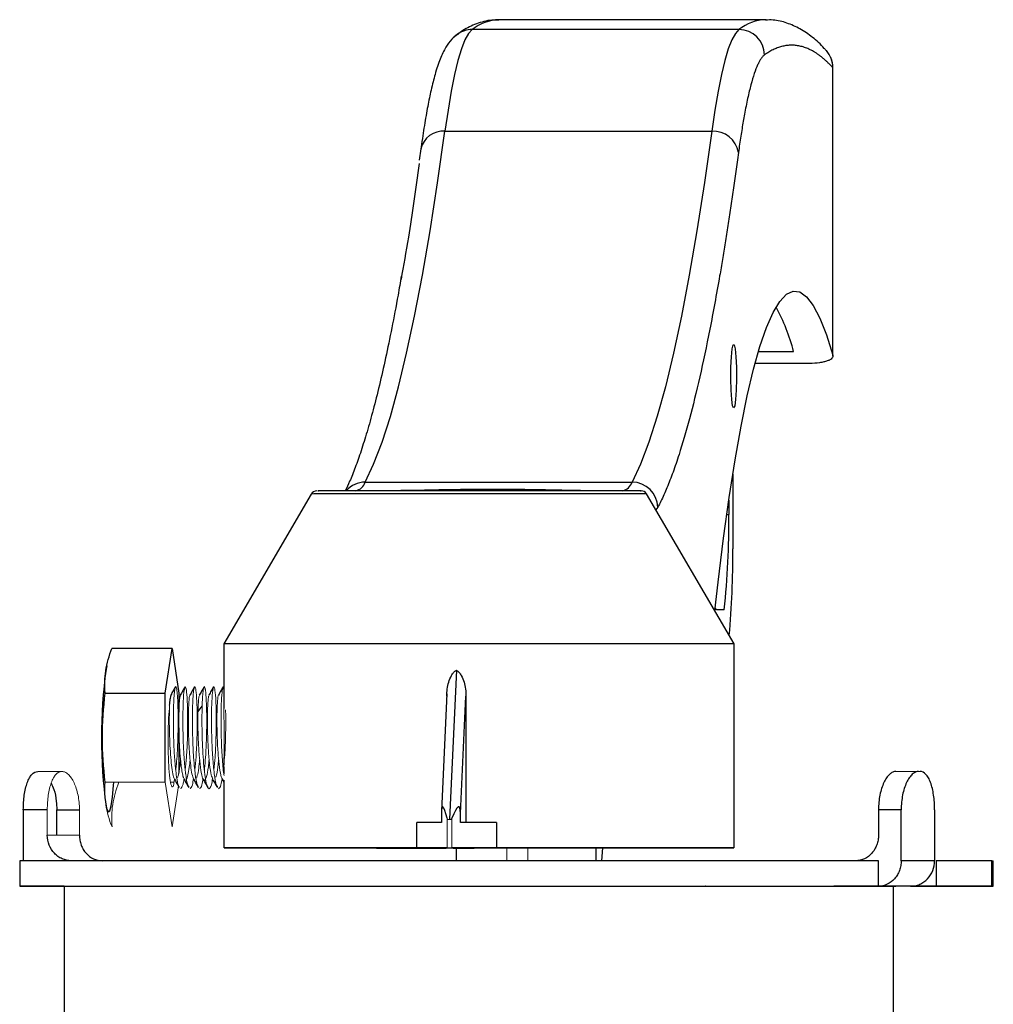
# Model space of a CAD drawing. Header units: millimetres. Extents: x 246 to 1260, y -378 to 663.
# Tile 21 of 22: x 1146 to 1222, y 237 to 314. Entities that reach past the tile are written whole.
import ezdxf

# ---------------------------------------------------------------- set-up
doc = ezdxf.new("R2010")
doc.units = ezdxf.units.MM

msp = doc.modelspace()

# ---------------------------------------------------------------- linework, layer by layer
at = {"color": 7, "linetype": 'Continuous', "lineweight": 25}
for p, q in [((1183.151, 313.99), (1183.122, 313.99)), ((1204.069, 313.992), (1183.151, 313.99)), ((1204.069, 313.992), (1204.04, 313.991)), ((1201.931, 313.223), (1181.013, 313.222)), ((1209.294, 287.675), (1209.293, 310.226)), ((1209.302, 287.621), (1209.301, 310.226)), ((1178.885, 305.246), (1199.803, 305.248)), ((1176.999, 303.856), (1176.877, 302.978)), ((1203.462, 287.978), (1206.217, 287.979)), ((1207.479, 287.038), (1203.196, 287.037)), ((1201.447, 278.359), (1201.447, 272.49)), ((1172.631, 277.731), (1193.548, 277.732)), ((1168.408, 276.801), (1161.551, 265.045)), ((1201.551, 265.047), (1194.692, 276.803)), ((1201.135, 276.306), (1201.135, 275.199)), ((1200.176, 267.717), (1200.069, 267.888)), ((1200.782, 267.717), (1200.176, 267.717)), ((1161.551, 265.045), (1161.551, 259.983)), ((1201.552, 249.047), (1201.551, 265.047)), ((1157.497, 264.696), (1152.786, 264.696)), ((1156.961, 261.197), (1157.497, 264.696)), ((1157.497, 264.696), (1158.033, 261.196)), ((1152.374, 263.335), (1152.318, 263.066)), ((1179.783, 262.979), (1179.234, 251.296)), ((1152.25, 261.196), (1156.961, 261.197)), ((1156.962, 254.197), (1156.961, 261.197)), ((1158.033, 261.196), (1158.033, 259.699)), ((1179.041, 261.141), (1178.609, 251.95)), ((1180.099, 251.758), (1180.531, 260.946)), ((1180.531, 260.946), (1180.532, 251.047)), ((1158.033, 258.471), (1158.033, 254.972)), ((1161.551, 255.404), (1161.551, 254.854)), ((1161.43, 254.422), (1161.552, 254.21)), ((1161.552, 254.356), (1161.552, 249.045)), ((1145.836, 252.043), (1145.836, 248.044)), ((1147.716, 252.043), (1145.836, 252.043)), ((1148.456, 250.043), (1148.456, 252.043)), ((1148.456, 252.043), (1150.237, 252.043)), ((1152.318, 252.326), (1152.375, 252.057)), ((1178.605, 251.758), (1178.605, 251.047)), ((1180.099, 251.047), (1180.099, 251.758)), ((1214.648, 252.049), (1212.867, 252.049)), ((1212.867, 252.049), (1212.867, 250.049)), ((1214.648, 248.049), (1214.648, 252.049)), ((1217.267, 252.048), (1217.267, 248.048)), ((1176.693, 249.047), (1176.693, 251.047)), ((1178.605, 251.047), (1176.693, 251.047)), ((1182.918, 251.047), (1180.099, 251.047)), ((1182.918, 251.047), (1182.918, 249.047)), ((1170.481, 249.044), (1173.521, 249.042)), ((1173.521, 249.042), (1176.493, 249.043)), ((1175.527, 249.043), (1173.645, 249.044)), ((1176.493, 249.044), (1176.493, 249.043)), ((1176.493, 249.043), (1178.984, 249.043)), ((1176.509, 249.043), (1176.493, 249.043)), ((1179.063, 249.047), (1176.693, 249.047)), ((1178.984, 249.043), (1178.017, 249.043)), ((1178.984, 249.043), (1178.984, 249.044)), ((1182.918, 249.047), (1179.425, 249.047)), ((1179.521, 249.043), (1179.768, 249.043)), ((1179.768, 249.043), (1179.768, 248.048)), ((1179.768, 249.043), (1181.188, 249.043)), ((1180.286, 249.043), (1180.286, 249.045)), ((1190.725, 249.044), (1188.811, 249.044)), ((1190.478, 249.044), (1190.725, 249.044)), ((1190.725, 249.044), (1190.725, 248.048)), ((1191.243, 249.045), (1191.144, 248.048)), ((1191.962, 249.044), (1192.929, 249.044)), ((1192.57, 249.045), (1194.453, 249.044)), ((1192.929, 249.044), (1192.929, 249.045)), ((1192.929, 249.044), (1195.419, 249.044)), ((1195.383, 249.046), (1198.423, 249.044)), ((1195.419, 249.044), (1195.435, 249.044)), ((1195.435, 249.044), (1198.423, 249.044)), ((1145.552, 248.044), (1145.552, 246.044)), ((1212.867, 246.049), (1212.867, 248.049)), ((1221.741, 248.048), (1217.399, 248.048)), ((1217.399, 248.048), (1217.399, 246.048)), ((1221.741, 246.048), (1221.741, 248.048)), ((1221.868, 246.048), (1221.868, 248.048)), ((1149.038, 246.043), (1147.716, 246.043)), ((1149.038, 246.044), (1149.038, 235.046)), ((1178.236, 246.046), (1178.236, 246.046)), ((1190.093, 246.046), (1190.093, 246.046)), ((1198.818, 246.046), (1198.815, 246.048)), ((1199.296, 246.048), (1199.295, 246.046)), ((1199.613, 246.046), (1199.616, 246.048)), ((1200.67, 246.048), (1200.67, 246.048)), ((1213.922, 246.046), (1209.374, 246.046)), ((1209.374, 246.046), (1210.143, 246.046)), ((1210.143, 246.046), (1210.148, 246.046)), ((1210.148, 246.046), (1210.148, 246.046)), ((1217.25, 246.047), (1212.749, 246.046)), ((1212.749, 246.046), (1214.21, 246.046)), ((1214.038, 235.046), (1214.038, 246.046)), ((1214.226, 246.046), (1214.226, 246.046)), ((1219.699, 246.047), (1215.7, 246.047)), ((1215.7, 246.047), (1217.472, 246.047)), ((1221.208, 246.048), (1217.13, 246.047)), ((1217.13, 246.047), (1219.85, 246.047)), ((1217.399, 246.048), (1221.741, 246.048)), ((1217.507, 246.047), (1217.507, 246.047)), ((1221.741, 246.048), (1218.028, 246.048)), ((1218.028, 246.048), (1221.285, 246.048)), ((1219.91, 246.047), (1219.91, 246.047)), ((1221.375, 246.048), (1221.375, 246.048))]:
    msp.add_line(p, q, dxfattribs=at)
at = {"color": 8, "linetype": 'Continuous', "lineweight": 25}
for p, q in [((1209.301, 310.226), (1209.293, 310.226)), ((1195.57, 275.759), (1195.422, 275.552)), ((1200.977, 275.199), (1201.135, 275.199)), ((1198.941, 246.048), (1198.942, 246.046)), ((1200.016, 246.048), (1200.016, 246.048)), ((1210.143, 246.046), (1210.143, 246.046)), ((1214.21, 246.046), (1214.21, 246.046)), ((1217.472, 246.047), (1217.472, 246.047)), ((1219.85, 246.047), (1219.85, 246.047)), ((1221.285, 246.048), (1221.285, 246.048))]:
    msp.add_line(p, q, dxfattribs=at)
at = {"color": 144, "linetype": 'Continuous', "lineweight": 18}
for p, q in [((1161.549, 261.591), (1161.518, 261.696)), ((1148.858, 255.043), (1146.972, 255.043)), ((1147.086, 255.043), (1148.867, 255.043)), ((1216.017, 255.049), (1214.236, 255.048)), ((1214.245, 255.048), (1214.236, 255.048)), ((1214.245, 255.048), (1216.131, 255.049)), ((1152.251, 254.196), (1156.962, 254.197)), ((1153.322, 254.196), (1156.962, 254.196)), ((1157.498, 250.696), (1156.962, 254.197)), ((1157.385, 254.196), (1157.646, 254.196)), ((1157.989, 253.906), (1157.498, 250.696)), ((1147.716, 250.043), (1147.716, 252.043)), ((1150.237, 252.043), (1150.237, 250.043)), ((1179.063, 249.047), (1179.063, 251.373)), ((1179.425, 251.373), (1179.425, 249.047)), ((1175.527, 249.044), (1175.527, 249.043)), ((1178.017, 249.043), (1175.527, 249.043)), ((1176.551, 249.045), (1175.579, 249.046)), ((1175.579, 249.046), (1186.536, 249.046)), ((1187.508, 249.046), (1176.551, 249.045)), ((1178.017, 249.043), (1178.017, 249.044)), ((1179.521, 249.044), (1179.521, 249.043)), ((1179.521, 249.043), (1181.188, 249.043)), ((1181.188, 249.043), (1183.734, 249.044)), ((1183.734, 249.044), (1183.734, 248.048)), ((1185.381, 249.044), (1188.811, 249.044)), ((1185.381, 248.048), (1185.381, 249.044)), ((1186.536, 249.046), (1187.508, 249.046)), ((1188.811, 249.044), (1190.478, 249.044)), ((1194.453, 249.044), (1191.962, 249.044)), ((1148.709, 248.044), (1148.905, 248.044)), ((1148.905, 248.044), (1149.159, 248.044)), ((1149.41, 248.044), (1149.274, 248.044)), ((1149.721, 248.045), (1149.41, 248.044)), ((1158.571, 246.046), (1214.038, 246.046)), ((1183.734, 246.046), (1183.734, 246.046)), ((1185.381, 246.046), (1185.381, 246.046)), ((1198.815, 246.048), (1198.818, 246.046)), ((1198.942, 246.046), (1198.941, 246.048)), ((1199.136, 246.046), (1199.135, 246.048)), ((1199.135, 246.048), (1199.136, 246.046)), ((1199.295, 246.048), (1199.489, 246.048)), ((1199.49, 246.048), (1199.489, 246.046)), ((1199.489, 246.046), (1199.49, 246.048))]:
    msp.add_line(p, q, dxfattribs=at)
at = {"color": 7, "linetype": 'Continuous', "lineweight": 25, "flags": 128}
for points in [[(1181.013, 313.222), (1180.731, 312.916), (1180.451, 312.407), (1180.175, 311.696), (1179.904, 310.786), (1179.638, 309.681), (1179.379, 308.386), (1179.127, 306.906), (1178.885, 305.246)], [(1179.864, 312.855), (1179.608, 312.637), (1179.566, 312.594)], [(1201.931, 313.223), (1201.649, 312.917), (1201.369, 312.408), (1201.093, 311.697), (1200.821, 310.787), (1200.555, 309.682), (1200.296, 308.387), (1200.045, 306.907), (1199.803, 305.248)], [(1172.631, 277.731), (1173.295, 279.144), (1173.953, 280.864), (1174.605, 282.889), (1175.249, 285.216), (1175.884, 287.84), (1176.508, 290.756), (1177.122, 293.961), (1177.723, 297.448), (1178.311, 301.212), (1178.885, 305.246)], [(1199.803, 305.248), (1199.229, 301.213), (1198.641, 297.449), (1198.04, 293.962), (1197.426, 290.758), (1196.801, 287.841), (1196.167, 285.217), (1195.523, 282.891), (1194.871, 280.865), (1194.213, 279.145), (1193.548, 277.732)], [(1200.041, 267.635), (1200.295, 269.876), (1200.724, 273.336), (1201.169, 276.536), (1201.627, 279.468), (1202.099, 282.124), (1202.582, 284.496), (1203.075, 286.578), (1203.578, 288.363), (1204.088, 289.849), (1204.605, 291.029), (1205.126, 291.901), (1205.65, 292.462), (1206.177, 292.712), (1206.704, 292.648), (1207.23, 292.272), (1207.753, 291.584), (1208.272, 290.587), (1208.787, 289.283), (1209.294, 287.675)], [(1201.515, 283.552), (1201.435, 283.721), (1201.366, 284.205), (1201.317, 284.938), (1201.295, 285.822), (1201.302, 286.736), (1201.338, 287.559), (1201.398, 288.178), (1201.474, 288.51), (1201.555, 288.51), (1201.631, 288.178), (1201.691, 287.559), (1201.727, 286.736), (1201.735, 285.821), (1201.713, 284.938), (1201.664, 284.205), (1201.595, 283.721), (1201.515, 283.552)], [(1201.551, 265.047), (1201.49, 265.047), (1201.133, 265.047), (1200.464, 265.047), (1199.492, 265.047), (1198.234, 265.047), (1196.709, 265.047), (1194.942, 265.047), (1192.962, 265.047), (1190.798, 265.047), (1188.487, 265.047), (1186.066, 265.047), (1183.572, 265.047), (1181.045, 265.047), (1178.527, 265.047), (1176.058, 265.047), (1173.675, 265.046), (1171.419, 265.046), (1169.325, 265.046), (1167.426, 265.046), (1165.753, 265.046), (1164.332, 265.045), (1163.186, 265.045), (1162.334, 265.045), (1161.788, 265.045), (1161.559, 265.045), (1161.551, 265.045)], [(1159.529, 259.758), (1159.692, 259.956), (1159.855, 260.154)], [(1152.372, 252.11), (1152.487, 251.884), (1152.607, 251.962), (1152.721, 252.35), (1152.825, 253.026), (1152.911, 253.953), (1152.928, 254.196)], [(1176.693, 249.047), (1174.25, 249.046), (1171.928, 249.046), (1169.763, 249.046), (1167.793, 249.046), (1166.049, 249.046), (1164.559, 249.045), (1163.349, 249.045), (1162.439, 249.045), (1161.842, 249.045), (1161.57, 249.045), (1161.626, 249.044), (1162.009, 249.044), (1162.714, 249.044), (1163.729, 249.044), (1165.037, 249.044), (1166.616, 249.044), (1168.441, 249.044), (1170.481, 249.044)], [(1173.645, 249.044), (1175.973, 249.044), (1178.386, 249.044), (1180.847, 249.045), (1183.32, 249.045), (1185.765, 249.045), (1188.146, 249.045), (1190.426, 249.045), (1192.57, 249.045)], [(1195.383, 249.046), (1197.118, 249.046), (1198.597, 249.046), (1199.795, 249.046), (1200.694, 249.046), (1201.278, 249.047), (1201.538, 249.047), (1201.469, 249.047), (1201.073, 249.047), (1200.355, 249.047), (1199.329, 249.047), (1198.01, 249.047), (1196.421, 249.047), (1194.587, 249.047), (1192.539, 249.047), (1190.311, 249.047), (1187.938, 249.047), (1185.46, 249.047), (1182.918, 249.047)], [(1212.867, 248.049), (1211.084, 248.049), (1209.045, 248.049), (1206.77, 248.049), (1204.276, 248.049), (1201.587, 248.049), (1198.724, 248.048), (1195.714, 248.048), (1192.581, 248.048), (1189.353, 248.048), (1186.057, 248.048), (1182.723, 248.048), (1179.378, 248.048), (1176.052, 248.047), (1172.774, 248.047), (1169.572, 248.047), (1166.473, 248.047), (1163.504, 248.046), (1160.691, 248.046), (1158.058, 248.046), (1155.628, 248.046), (1153.421, 248.045), (1151.458, 248.045), (1149.754, 248.045), (1148.325, 248.045), (1147.182, 248.044), (1146.336, 248.044), (1145.795, 248.044), (1145.562, 248.044), (1145.552, 248.044)], [(1217.267, 248.048), (1216.992, 248.049), (1216.701, 248.049), (1216.396, 248.049), (1216.075, 248.049), (1215.74, 248.049), (1215.39, 248.049), (1215.026, 248.049), (1214.648, 248.049)], [(1221.741, 248.048), (1221.794, 248.048), (1221.834, 248.048), (1221.859, 248.048), (1221.868, 248.048)], [(1147.716, 246.043), (1146.721, 246.043), (1146.027, 246.043), (1145.639, 246.044), (1145.562, 246.044), (1145.795, 246.044), (1146.337, 246.044), (1147.182, 246.044), (1148.325, 246.045), (1149.754, 246.045), (1151.458, 246.045), (1153.421, 246.045), (1155.628, 246.046), (1158.058, 246.046), (1160.691, 246.046), (1163.504, 246.046), (1166.473, 246.047), (1169.572, 246.047), (1172.774, 246.047), (1176.053, 246.047), (1179.378, 246.048), (1182.723, 246.048), (1186.057, 246.048), (1189.353, 246.048), (1192.581, 246.048), (1195.714, 246.048), (1198.724, 246.048), (1201.587, 246.049), (1204.276, 246.049), (1206.77, 246.049), (1209.045, 246.049), (1211.084, 246.049), (1212.867, 246.049)], [(1214.21, 246.046), (1214.224, 246.046), (1214.222, 246.046), (1214.203, 246.046), (1214.168, 246.046), (1214.12, 246.046), (1214.06, 246.046), (1213.993, 246.046), (1213.922, 246.046)], [(1215.388, 246.048), (1215.764, 246.048), (1216.105, 246.048), (1216.411, 246.048), (1216.681, 246.048), (1216.915, 246.048), (1217.113, 246.048), (1217.274, 246.048), (1217.399, 246.048)], [(1217.472, 246.047), (1217.498, 246.047), (1217.507, 246.047), (1217.498, 246.047), (1217.474, 246.047), (1217.434, 246.047), (1217.381, 246.047), (1217.319, 246.047), (1217.25, 246.047)], [(1219.85, 246.047), (1219.886, 246.047), (1219.906, 246.047), (1219.909, 246.047), (1219.895, 246.047), (1219.865, 246.047), (1219.82, 246.047), (1219.764, 246.047), (1219.699, 246.047)], [(1221.285, 246.048), (1221.33, 246.048), (1221.36, 246.048), (1221.374, 246.048), (1221.372, 246.048), (1221.352, 246.048), (1221.317, 246.048), (1221.268, 246.048), (1221.208, 246.048)], [(1221.741, 246.048), (1221.794, 246.048), (1221.834, 246.048), (1221.86, 246.048), (1221.868, 246.048), (1221.86, 246.048), (1221.834, 246.048), (1221.794, 246.048), (1221.741, 246.048)]]:
    msp.add_lwpolyline(points, dxfattribs=at)
at = {"color": 8, "linetype": 'Continuous', "lineweight": 25, "flags": 128}
msp.add_lwpolyline([(1194.692, 276.803), (1194.682, 276.803), (1194.445, 276.803), (1193.901, 276.803), (1193.065, 276.803), (1191.956, 276.803), (1190.6, 276.803), (1189.029, 276.803), (1187.28, 276.803), (1185.396, 276.803), (1183.42, 276.803), (1181.4, 276.803), (1179.384, 276.803), (1177.419, 276.803), (1175.552, 276.802), (1173.827, 276.802), (1172.286, 276.802), (1170.964, 276.802), (1169.894, 276.802), (1169.1, 276.802), (1168.601, 276.802), (1168.41, 276.801), (1168.408, 276.801)], dxfattribs=at)
at = {"color": 144, "linetype": 'Continuous', "lineweight": 18, "flags": 128}
for points in [[(1147.086, 255.043), (1147.071, 255.043), (1147.057, 255.043), (1147.043, 255.043), (1147.029, 255.043), (1147.014, 255.043), (1147, 255.043), (1146.986, 255.043), (1146.972, 255.043)], [(1216.017, 255.049), (1216.032, 255.049), (1216.046, 255.049), (1216.06, 255.049), (1216.074, 255.049), (1216.089, 255.049), (1216.103, 255.049), (1216.117, 255.049), (1216.131, 255.049)], [(1147.716, 250.043), (1147.981, 250.043), (1148.26, 250.043), (1148.554, 250.043), (1148.862, 250.043), (1149.185, 250.043), (1149.521, 250.043), (1149.872, 250.043), (1150.237, 250.043)], [(1179.063, 249.047), (1179.09, 249.047), (1179.129, 249.047), (1179.179, 249.047), (1179.234, 249.047), (1179.29, 249.047), (1179.344, 249.047), (1179.39, 249.047), (1179.425, 249.047)], [(1181.552, 246.046), (1179.766, 246.046), (1178.038, 246.046), (1176.423, 246.046), (1174.973, 246.046), (1174.481, 246.046)], [(1188.623, 246.046), (1188.78, 246.046), (1189.898, 246.046), (1190.747, 246.046), (1191.301, 246.046), (1191.542, 246.046), (1191.461, 246.046), (1191.063, 246.046), (1190.358, 246.046), (1189.37, 246.047), (1188.131, 246.047), (1186.681, 246.046), (1185.066, 246.046), (1183.338, 246.046), (1181.552, 246.046)], [(1199.216, 246.048), (1198.178, 246.048), (1197.233, 246.048), (1196.463, 246.048), (1195.939, 246.048), (1195.705, 246.048), (1195.784, 246.047), (1196.167, 246.047), (1196.821, 246.047), (1197.688, 246.047), (1198.691, 246.047), (1198.816, 246.047)], [(1199.579, 246.048), (1199.74, 246.048), (1200.743, 246.048), (1201.61, 246.048), (1202.264, 246.048), (1202.647, 246.048), (1202.726, 246.048), (1202.492, 246.048), (1201.968, 246.048), (1201.198, 246.048), (1200.253, 246.048), (1199.216, 246.048)]]:
    msp.add_lwpolyline(points, dxfattribs=at)
at = {"color": 8, "linetype": 'Continuous', "lineweight": 25}
for centre, radius, start, end in [((1183.234, 310.404), 3.588, 91.78405, 128.24467), ((1204.152, 310.406), 3.588, 91.78405, 128.24467), ((1181.012, 311.242), 1.98, 89.9774, 125.44962), ((1178.74, 303.473), 1.779, 85.31288, 167.57925), ((1172.623, 275.764), 1.967, 89.79233, 138.8017)]:
    msp.add_arc(centre, radius, start, end, dxfattribs=at)
at = {"color": 7, "linetype": 'Continuous', "lineweight": 25}
for centre, radius, start, end in [((1201.927, 311.216), 2.007, 0.32566, 89.89397), ((1207.319, 310.245), 1.974, 359.45892, 42.17374), ((1199.931, 303.267), 1.984, 8.79546, 93.68681), ((1190.895, 283.928), 15.849, 14.80929, 28.37898), ((1171.654, 278.044), 1.026, 284.0564, 342.20672), ((1192.572, 278.045), 1.026, 284.0564, 342.20672), ((1193.553, 275.715), 2.017, 1.26547, 90.13362), ((1168.84, 276.549), 0.5, 90.00324, 149.74681), ((1194.26, 276.551), 0.5, 30.25968, 90.00325), ((1136.798, 274.485), 64.341, 353.96146, 0.63548), ((1132.758, 271.852), 68.692, 354.85606, 0.53187), ((1192.534, 257.698), 40.573, 172.3981, 187.60897)]:
    msp.add_arc(centre, radius, start, end, dxfattribs=at)
for centre, major_axis, ratio, start_param, end_param in [((1179.411, 247.706), (-0.718, 4.576), 0.079854, 5.629461, 6.754143), ((1178.913, 247.706), (1.065, 4.575), 0.114442, 5.826345, 6.951028)]:
    msp.add_ellipse(centre, major_axis=major_axis, ratio=ratio, start_param=start_param, end_param=end_param, dxfattribs=at)
for points, knots in [([(1183.103, 313.958), (1182.918, 313.962), (1182.32, 313.978), (1181.352, 313.688), (1180.456, 313.286), (1179.997, 312.926), (1179.857, 312.816)], [0, 0, 0, 0, 0.156708, 0.508695, 0.850206, 1, 1, 1, 1]), ([(1208.774, 311.563), (1208.724, 311.623), (1208.386, 312.027), (1207.714, 312.611), (1206.743, 313.295), (1205.705, 313.751), (1204.781, 313.989), (1204.216, 313.967), (1204.021, 313.959)], [0, 0, 0, 0, 0.039107, 0.263775, 0.481117, 0.689401, 0.892832, 1, 1, 1, 1]), ([(1179.87, 312.847), (1179.712, 312.721), (1179.307, 312.397), (1178.892, 311.757), (1178.48, 310.901), (1178.121, 309.797), (1177.805, 308.542), (1177.529, 307.209), (1177.272, 305.709), (1177.094, 304.571), (1177.007, 303.887), (1177, 303.831)], [0, 0, 0, 0, 0.064165, 0.165239, 0.309692, 0.469645, 0.606969, 0.729919, 0.858236, 0.988539, 1, 1, 1, 1]), ([(1209.293, 310.226), (1209.233, 310.29), (1209.115, 310.418), (1208.937, 310.597), (1208.758, 310.765), (1208.58, 310.922), (1208.402, 311.069), (1208.223, 311.204), (1208.045, 311.33), (1207.866, 311.444), (1207.688, 311.547), (1207.509, 311.64), (1207.33, 311.722), (1207.152, 311.793), (1206.973, 311.853), (1206.794, 311.903), (1206.563, 311.953), (1206.28, 311.99), (1205.945, 311.996), (1205.609, 311.964), (1205.274, 311.893), (1204.939, 311.785), (1204.604, 311.639), (1204.269, 311.457), (1204.046, 311.304), (1203.934, 311.227)], [0, 0, 0, 0, 0.033347, 0.066688, 0.100024, 0.133356, 0.166685, 0.200011, 0.233336, 0.26666, 0.299985, 0.333312, 0.366641, 0.399974, 0.43331, 0.466652, 0.500001, 0.562522, 0.625024, 0.687514, 0.749998, 0.812483, 0.874973, 0.937477, 1, 1, 1, 1]), ([(1203.934, 311.227), (1203.914, 311.212), (1203.874, 311.181), (1203.814, 311.123), (1203.754, 311.056), (1203.694, 310.979), (1203.635, 310.893), (1203.575, 310.797), (1203.516, 310.691), (1203.456, 310.576), (1203.328, 310.304), (1203.13, 309.798), (1202.868, 308.92), (1202.612, 307.854), (1202.412, 306.855), (1202.266, 306.033), (1202.17, 305.459), (1202.076, 304.858), (1201.983, 304.231), (1201.922, 303.791), (1201.892, 303.571)], [0, 0, 0, 0, 0.027689, 0.05536, 0.083017, 0.110666, 0.138313, 0.165963, 0.193623, 0.221296, 0.24899, 0.374485, 0.500002, 0.625497, 0.751014, 0.800841, 0.85062, 0.900384, 0.950167, 1, 1, 1, 1]), ([(1209.293, 310.049), (1209.293, 310.301), (1209.293, 310.637), (1209.163, 310.942), (1209.131, 311.019)], [0, 0, 0, 0, 0.749972, 1, 1, 1, 1]), ([(1201.892, 303.571), (1201.858, 303.321), (1201.789, 302.823), (1201.687, 302.085), (1201.583, 301.356), (1201.48, 300.636), (1201.376, 299.924), (1201.271, 299.222), (1201.166, 298.528), (1201.061, 297.842), (1200.955, 297.165), (1200.849, 296.497), (1200.742, 295.838), (1200.635, 295.188), (1200.527, 294.546), (1200.201, 292.64), (1199.65, 289.642), (1198.86, 285.9), (1198.054, 282.621), (1197.43, 280.487), (1196.998, 279.182), (1196.762, 278.512), (1196.525, 277.882), (1196.287, 277.29), (1196.049, 276.739), (1195.81, 276.224), (1195.65, 275.914), (1195.57, 275.759)], [0, 0, 0, 0, 0.017823, 0.03564, 0.053452, 0.071261, 0.089067, 0.106871, 0.124674, 0.142478, 0.160282, 0.178088, 0.195897, 0.213711, 0.231529, 0.249352, 0.374673, 0.500001, 0.625322, 0.750649, 0.786289, 0.82191, 0.85752, 0.893126, 0.928736, 0.964359, 1, 1, 1, 1]), ([(1176.865, 302.718), (1176.586, 300.725), (1176.126, 297.44), (1175.638, 294.707), (1175.447, 293.632)], [0, 0, 0, 0, 0.606745, 1, 1, 1, 1]), ([(1175.472, 293.901), (1175.385, 293.396), (1175.138, 291.964), (1174.724, 289.817), (1174.236, 287.454), (1173.748, 285.313), (1173.263, 283.383), (1172.784, 281.666), (1172.314, 280.16), (1171.858, 278.869), (1171.44, 277.822), (1171.184, 277.289), (1171.069, 277.05)], [0, 0, 0, 0, 0.061176, 0.173664, 0.285021, 0.395088, 0.503676, 0.610564, 0.715495, 0.818166, 0.918236, 1, 1, 1, 1]), ([(1209.294, 287.675), (1209.306, 287.635), (1209.304, 287.596), (1209.278, 287.518), (1209.253, 287.478), (1209.177, 287.403), (1209.128, 287.367), (1209.007, 287.297), (1208.934, 287.264), (1208.768, 287.204), (1208.676, 287.177), (1208.473, 287.128), (1208.361, 287.107), (1208.011, 287.056), (1207.749, 287.038), (1207.479, 287.038)], [0, 0, 0, 0, 0.125, 0.125, 0.25, 0.25, 0.375, 0.375, 0.5, 0.5, 0.625, 0.625, 0.75, 0.75, 1, 1, 1, 1]), ([(1194.222, 277.051), (1194.234, 277.051), (1194.394, 277.051), (1193.765, 277.051), (1192.314, 277.051), (1190.043, 277.051), (1187.246, 277.051), (1183.978, 277.051), (1180.412, 277.051), (1176.933, 277.051), (1173.917, 277.05), (1171.479, 277.05), (1169.757, 277.05), (1168.852, 277.05), (1168.939, 277.05), (1168.966, 277.049)], [0, 0, 0, 0, 0.007758, 0.097828, 0.186724, 0.271214, 0.352212, 0.438483, 0.528158, 0.617834, 0.704105, 0.785103, 0.869592, 0.958489, 1, 1, 1, 1]), ([(1179.037, 260.946), (1179.037, 261.322), (1179.08, 261.691), (1179.236, 262.229), (1179.306, 262.407), (1179.448, 262.652), (1179.502, 262.73), (1179.627, 262.87), (1179.7, 262.933), (1179.783, 262.979)], [0, 0, 0, 0, 0.5, 0.5, 0.75, 0.75, 0.875, 0.875, 1, 1, 1, 1]), ([(1179.783, 262.979), (1179.867, 262.933), (1179.937, 262.872), (1180.063, 262.732), (1180.117, 262.654), (1180.259, 262.412), (1180.329, 262.234), (1180.488, 261.697), (1180.531, 261.322), (1180.531, 260.946)], [0, 0, 0, 0, 0.125, 0.125, 0.25, 0.25, 0.5, 0.5, 1, 1, 1, 1]), ([(1157.303, 260.237), (1157.321, 260.402), (1157.355, 260.733), (1157.413, 261.043), (1157.453, 261.12), (1157.471, 261.154)], [0, 0, 0, 0, 0.3564462, 0.7166368, 1, 1, 1, 1]), ([(1157.765, 261.685), (1157.703, 261.577), (1157.58, 261.361), (1157.457, 261.144), (1157.395, 261.036)], [0, 0, 0, 0, 0.5000469, 1, 1, 1, 1]), ([(1158.511, 261.684), (1158.45, 261.576), (1158.327, 261.359), (1158.204, 261.143), (1158.142, 261.035)], [0, 0, 0, 0, 0.500057, 1, 1, 1, 1]), ([(1159.257, 261.679), (1159.196, 261.572), (1159.073, 261.356), (1158.95, 261.14), (1158.888, 261.032)], [0, 0, 0, 0, 0.500052, 1, 1, 1, 1]), ([(1159.998, 261.667), (1159.937, 261.56), (1159.814, 261.345), (1159.692, 261.13), (1159.631, 261.023)], [0, 0, 0, 0, 0.500056, 1, 1, 1, 1]), ([(1160.75, 261.68), (1160.688, 261.572), (1160.566, 261.357), (1160.444, 261.142), (1160.382, 261.034)], [0, 0, 0, 0, 0.500052, 1, 1, 1, 1]), ([(1161.497, 261.68), (1161.436, 261.572), (1161.313, 261.357), (1161.191, 261.142), (1161.129, 261.034)], [0, 0, 0, 0, 0.500053, 1, 1, 1, 1]), ([(1145.836, 252.043), (1145.836, 252.241), (1145.843, 252.436), (1145.869, 252.819), (1145.889, 253.01), (1145.941, 253.373), (1145.973, 253.546), (1146.05, 253.872), (1146.096, 254.026), (1146.196, 254.303), (1146.252, 254.427), (1146.374, 254.646), (1146.441, 254.739), (1146.65, 254.964), (1146.808, 255.043), (1146.972, 255.043)], [0, 0, 0, 0, 0.125, 0.125, 0.25, 0.25, 0.375, 0.375, 0.5, 0.5, 0.625, 0.625, 0.75, 0.75, 1, 1, 1, 1]), ([(1214.236, 255.048), (1214.153, 255.048), (1214.07, 255.029), (1213.904, 254.953), (1213.82, 254.895), (1213.657, 254.745), (1213.579, 254.653), (1213.429, 254.435), (1213.356, 254.309), (1213.226, 254.032), (1213.167, 253.882), (1213.061, 253.554), (1213.016, 253.379), (1212.943, 253.019), (1212.914, 252.83), (1212.876, 252.443), (1212.867, 252.247), (1212.867, 252.049)], [0, 0, 0, 0, 0.125, 0.125, 0.25, 0.25, 0.375, 0.375, 0.5, 0.5, 0.625, 0.625, 0.75, 0.75, 0.875, 0.875, 1, 1, 1, 1]), ([(1216.017, 255.049), (1215.934, 255.049), (1215.85, 255.029), (1215.684, 254.953), (1215.599, 254.896), (1215.437, 254.745), (1215.358, 254.653), (1215.208, 254.436), (1215.136, 254.309), (1215.006, 254.033), (1214.947, 253.882), (1214.841, 253.554), (1214.796, 253.38), (1214.687, 252.839), (1214.648, 252.445), (1214.648, 252.049)], [0, 0, 0, 0, 0.125, 0.125, 0.25, 0.25, 0.375, 0.375, 0.5, 0.5, 0.625, 0.625, 0.75, 0.75, 1, 1, 1, 1]), ([(1217.267, 252.048), (1217.267, 252.247), (1217.26, 252.442), (1217.234, 252.825), (1217.214, 253.016), (1217.162, 253.379), (1217.13, 253.551), (1217.053, 253.877), (1217.008, 254.032), (1216.907, 254.308), (1216.851, 254.433), (1216.729, 254.652), (1216.662, 254.745), (1216.453, 254.969), (1216.295, 255.049), (1216.131, 255.049)], [0, 0, 0, 0, 0.125, 0.125, 0.25, 0.25, 0.375, 0.375, 0.5, 0.5, 0.625, 0.625, 0.75, 0.75, 1, 1, 1, 1]), ([(1148.029, 254.118), (1148.101, 253.966), (1148.285, 253.574), (1148.429, 252.823), (1148.448, 252.265), (1148.456, 252.043)], [0, 0, 0, 0, 0.277105, 0.711263, 1, 1, 1, 1]), ([(1157.69, 254.432), (1157.751, 254.324), (1157.874, 254.109), (1157.996, 253.893), (1158.058, 253.785)], [0, 0, 0, 0, 0.499945, 1, 1, 1, 1]), ([(1158.438, 254.432), (1158.499, 254.324), (1158.622, 254.109), (1158.745, 253.893), (1158.806, 253.785)], [0, 0, 0, 0, 0.499936, 1, 1, 1, 1]), ([(1159.185, 254.432), (1159.247, 254.324), (1159.37, 254.109), (1159.492, 253.893), (1159.554, 253.785)], [0, 0, 0, 0, 0.499944, 1, 1, 1, 1]), ([(1159.936, 254.422), (1159.998, 254.315), (1160.12, 254.1), (1160.242, 253.885), (1160.304, 253.777)], [0, 0, 0, 0, 0.499949, 1, 1, 1, 1]), ([(1160.683, 254.422), (1160.744, 254.315), (1160.867, 254.1), (1160.989, 253.885), (1161.051, 253.777)], [0, 0, 0, 0, 0.49995, 1, 1, 1, 1]), ([(1149.596, 248.043), (1149.472, 248.043), (1149.35, 248.056), (1149.11, 248.107), (1148.99, 248.145), (1148.763, 248.246), (1148.655, 248.307), (1148.451, 248.452), (1148.354, 248.536), (1148.094, 248.813), (1147.954, 249.036), (1147.766, 249.517), (1147.716, 249.779), (1147.716, 250.043)], [0, 0, 0, 0, 0.125, 0.125, 0.25, 0.25, 0.375, 0.375, 0.5, 0.5, 0.75, 0.75, 1, 1, 1, 1]), ([(1150.237, 250.043), (1150.237, 249.911), (1150.248, 249.781), (1150.294, 249.525), (1150.328, 249.398), (1150.417, 249.156), (1150.472, 249.041), (1150.601, 248.824), (1150.676, 248.721), (1150.923, 248.445), (1151.121, 248.296), (1151.549, 248.096), (1151.783, 248.043), (1152.018, 248.043)], [0, 0, 0, 0, 0.125, 0.125, 0.25, 0.25, 0.375, 0.375, 0.5, 0.5, 0.75, 0.75, 1, 1, 1, 1]), ([(1212.867, 250.049), (1212.867, 249.916), (1212.855, 249.786), (1212.81, 249.531), (1212.776, 249.404), (1212.686, 249.162), (1212.632, 249.047), (1212.503, 248.83), (1212.427, 248.727), (1212.181, 248.45), (1211.983, 248.301), (1211.554, 248.101), (1211.321, 248.048), (1211.086, 248.048)], [0, 0, 0, 0, 0.125, 0.125, 0.25, 0.25, 0.375, 0.375, 0.5, 0.5, 0.75, 0.75, 1, 1, 1, 1]), ([(1214.648, 248.049), (1214.648, 247.917), (1214.636, 247.787), (1214.591, 247.531), (1214.557, 247.404), (1214.468, 247.162), (1214.413, 247.047), (1214.284, 246.83), (1214.209, 246.727), (1213.962, 246.45), (1213.764, 246.301), (1213.336, 246.102), (1213.102, 246.049), (1212.867, 246.049)], [0, 0, 0, 0, 0.125, 0.125, 0.25, 0.25, 0.375, 0.375, 0.5, 0.5, 0.75, 0.75, 1, 1, 1, 1]), ([(1215.388, 246.048), (1215.512, 246.048), (1215.634, 246.061), (1215.874, 246.112), (1215.993, 246.15), (1216.221, 246.251), (1216.329, 246.312), (1216.533, 246.457), (1216.63, 246.542), (1216.89, 246.818), (1217.03, 247.041), (1217.217, 247.522), (1217.267, 247.784), (1217.267, 248.048)], [0, 0, 0, 0, 0.125, 0.125, 0.25, 0.25, 0.375, 0.375, 0.5, 0.5, 0.75, 0.75, 1, 1, 1, 1])]:
    msp.add_open_spline(points, degree=3, knots=knots, dxfattribs=at)
at = {"color": 8, "linetype": 'Continuous', "lineweight": 25}
for points, knots in [([(1182.653, 277.158), (1181.895, 277.155), (1180.369, 277.149), (1178.102, 277.111), (1176.243, 277.07), (1175.248, 277.062), (1174.905, 277.059)], [0, 0, 0, 0, 0.278771, 0.56134, 0.848557, 1, 1, 1, 1]), ([(1189.976, 277.059), (1189.665, 277.062), (1188.787, 277.071), (1187.06, 277.112), (1184.912, 277.15), (1183.402, 277.155), (1182.653, 277.158)], [0, 0, 0, 0, 0.157153, 0.443192, 0.723605, 1, 1, 1, 1])]:
    msp.add_open_spline(points, degree=3, knots=knots, dxfattribs=at)
at = {"color": 7, "linetype": 'Continuous', "lineweight": 25}
for points in [[(1152.25, 261.196), (1152.206, 261.78), (1152.222, 262.946), (1152.563, 264.113), (1152.786, 264.696)], [(1152.251, 254.196), (1152.117, 255.363), (1151.955, 257.696), (1152.117, 260.03), (1152.25, 261.196)], [(1215.388, 246.048), (1214.701, 246.048), (1213.858, 246.048), (1212.867, 246.049)]]:
    msp.add_open_spline(points, degree=3, dxfattribs=at)
at = {"color": 144, "linetype": 'Continuous', "lineweight": 18}
for points, knots in [([(1157.783, 255.143), (1157.796, 255.252), (1157.818, 255.427), (1157.838, 255.659), (1157.847, 255.775), (1157.872, 256.085), (1157.899, 256.481), (1157.922, 256.931), (1157.949, 257.535), (1157.961, 258.066), (1157.967, 258.52), (1157.967, 258.536), (1157.968, 258.593), (1157.973, 259.037), (1157.97, 259.883), (1157.938, 260.605), (1157.901, 261.155), (1157.868, 261.471), (1157.824, 261.649), (1157.797, 261.695), (1157.755, 261.702), (1157.712, 261.547), (1157.668, 261.167), (1157.649, 260.915), (1157.64, 260.772), (1157.637, 260.733), (1157.637, 260.721), (1157.619, 260.416), (1157.607, 260.009), (1157.596, 259.197), (1157.596, 258.749), (1157.602, 258.332), (1157.603, 258.298), (1157.605, 258.179), (1157.614, 257.73), (1157.647, 256.834), (1157.704, 255.917), (1157.777, 255.148), (1157.863, 254.492), (1157.961, 253.953), (1158.035, 253.869), (1158.056, 253.847)], [0, 0, 0, 0, 0.021673, 0.03483, 0.038729, 0.040839, 0.085694, 0.099577, 0.107717, 0.17437, 0.174434, 0.175006, 0.176656, 0.182996, 0.241138, 0.307793, 0.319777, 0.374595, 0.408045, 0.429066, 0.441527, 0.508175, 0.541621, 0.565997, 0.572456, 0.574253, 0.574794, 0.575097, 0.641744, 0.648617, 0.708481, 0.708655, 0.709922, 0.713341, 0.726114, 0.775335, 0.841982, 0.865088, 0.908864, 0.975509, 1, 1, 1, 1]), ([(1158.442, 254.471), (1158.421, 254.494), (1158.4, 254.517), (1158.379, 254.581), (1158.378, 254.584), (1158.376, 254.592), (1158.366, 254.624), (1158.328, 254.76), (1158.279, 254.992), (1158.221, 255.379), (1158.161, 255.895), (1158.095, 256.696), (1158.045, 257.695), (1158.025, 258.693), (1158.025, 259.453), (1158.038, 259.928), (1158.057, 260.394), (1158.09, 260.86), (1158.128, 260.983), (1158.145, 261.039)], [0, 0, 0, 0, 0.054482, 0.054555, 0.055075, 0.056469, 0.061657, 0.081634, 0.159762, 0.197865, 0.265101, 0.370158, 0.475221, 0.58028, 0.685341, 0.73802, 0.771348, 0.895536, 1, 1, 1, 1]), ([(1158.51, 261.622), (1158.486, 261.573), (1158.432, 261.458), (1158.367, 260.584), (1158.336, 259.264), (1158.352, 257.936), (1158.389, 256.967), (1158.417, 256.483), (1158.433, 256.248), (1158.438, 256.178), (1158.456, 255.916), (1158.489, 255.506), (1158.531, 255.108), (1158.554, 254.922), (1158.56, 254.875), (1158.561, 254.863), (1158.562, 254.859), (1158.562, 254.858), (1158.609, 254.493), (1158.69, 254.003), (1158.777, 253.897), (1158.804, 253.864)], [0, 0, 0, 0, 0.105324, 0.243331, 0.383419, 0.522275, 0.592586, 0.641729, 0.655467, 0.659618, 0.661955, 0.731027, 0.782744, 0.795935, 0.799364, 0.800287, 0.800551, 0.800633, 0.800682, 0.938804, 1, 1, 1, 1]), ([(1158.528, 255.149), (1158.563, 255.479), (1158.64, 256.22), (1158.688, 257.273), (1158.715, 258.32), (1158.721, 259.147), (1158.708, 260.021), (1158.678, 260.803), (1158.619, 261.527), (1158.561, 261.638), (1158.531, 261.696)], [0, 0, 0, 0, 0.137106, 0.307903, 0.337334, 0.485487, 0.583398, 0.668668, 0.830311, 1, 1, 1, 1]), ([(1159.233, 254.364), (1159.193, 254.431), (1159.111, 254.565), (1159, 255.12), (1158.916, 255.812), (1158.867, 256.389), (1158.846, 256.696), (1158.841, 256.781), (1158.839, 256.807), (1158.835, 256.873), (1158.817, 257.199), (1158.798, 257.648), (1158.781, 258.252), (1158.77, 258.903), (1158.776, 259.698), (1158.803, 260.418), (1158.84, 260.842), (1158.873, 261.003), (1158.888, 261.028), (1158.892, 261.033)], [0, 0, 0, 0, 0.101314, 0.202633, 0.303947, 0.377537, 0.397228, 0.402792, 0.404503, 0.405501, 0.423592, 0.506983, 0.541555, 0.608545, 0.709864, 0.811177, 0.912496, 0.979866, 1, 1, 1, 1]), ([(1159.255, 261.617), (1159.232, 261.574), (1159.203, 261.52), (1159.157, 261.129), (1159.114, 260.51), (1159.081, 259.256), (1159.104, 257.69), (1159.166, 256.315), (1159.245, 255.401), (1159.336, 254.62), (1159.434, 254.008), (1159.524, 253.899), (1159.552, 253.865)], [0, 0, 0, 0, 0.10446, 0.129819, 0.243478, 0.38297, 0.520786, 0.658901, 0.747475, 0.797997, 0.936457, 1, 1, 1, 1]), ([(1159.275, 255.157), (1159.31, 255.487), (1159.39, 256.232), (1159.454, 257.724), (1159.473, 259.28), (1159.441, 260.597), (1159.369, 261.517), (1159.309, 261.636), (1159.278, 261.696)], [0, 0, 0, 0, 0.13742, 0.309601, 0.482539, 0.654608, 0.827271, 1, 1, 1, 1]), ([(1159.529, 259.758), (1159.529, 259.775), (1159.535, 260.035), (1159.554, 260.488), (1159.594, 260.906), (1159.623, 260.97), (1159.634, 260.995)], [0, 0, 0, 0, 0.023566, 0.376852, 0.753454, 1, 1, 1, 1]), ([(1159.995, 261.629), (1159.985, 261.614), (1159.96, 261.574), (1159.921, 261.29), (1159.879, 260.835), (1159.863, 260.381), (1159.855, 260.154)], [0, 0, 0, 0, 0.166498, 0.418617, 0.709823, 1, 1, 1, 1]), ([(1160.025, 255.129), (1160.031, 255.174), (1160.067, 255.478), (1160.136, 256.307), (1160.199, 257.688), (1160.222, 259.255), (1160.197, 260.174), (1160.163, 260.904), (1160.14, 261.203), (1160.11, 261.42), (1160.096, 261.514), (1160.066, 261.657), (1160.04, 261.682), (1160.024, 261.696)], [0, 0, 0, 0, 0.020373, 0.135404, 0.307254, 0.478742, 0.652291, 0.662593, 0.824956, 0.828104, 0.851043, 0.913021, 1, 1, 1, 1]), ([(1160.385, 260.983), (1160.37, 260.959), (1160.333, 260.897), (1160.286, 260.263), (1160.261, 259.247), (1160.275, 257.991), (1160.332, 256.694), (1160.431, 255.554), (1160.554, 254.73), (1160.647, 254.54), (1160.688, 254.455)], [0, 0, 0, 0, 0.088062, 0.222396, 0.356729, 0.491061, 0.625393, 0.759725, 0.894057, 1, 1, 1, 1]), ([(1160.748, 261.617), (1160.726, 261.569), (1160.673, 261.454), (1160.608, 260.586), (1160.576, 259.27), (1160.596, 257.697), (1160.67, 256.121), (1160.796, 254.815), (1160.93, 254.002), (1161.02, 253.892), (1161.049, 253.857)], [0, 0, 0, 0, 0.1027, 0.241331, 0.379962, 0.518592, 0.657223, 0.795854, 0.934485, 1, 1, 1, 1]), ([(1160.772, 255.185), (1160.805, 255.499), (1160.882, 256.228), (1160.947, 257.703), (1160.967, 259.267), (1160.934, 260.591), (1160.863, 261.516), (1160.802, 261.636), (1160.771, 261.696)], [0, 0, 0, 0, 0.131277, 0.305022, 0.478766, 0.652511, 0.826256, 1, 1, 1, 1]), ([(1161.131, 261.005), (1161.127, 261.008), (1161.101, 261.037), (1161.056, 260.622), (1161.016, 259.793), (1161.01, 258.617), (1161.046, 257.323), (1161.125, 256.075), (1161.243, 255.077), (1161.374, 254.457), (1161.465, 254.413), (1161.502, 254.395)], [0, 0, 0, 0, 0.020024, 0.147157, 0.274291, 0.401424, 0.528557, 0.655688, 0.782819, 0.909948, 1, 1, 1, 1]), ([(1161.495, 261.617), (1161.473, 261.569), (1161.42, 261.454), (1161.355, 260.585), (1161.324, 259.273), (1161.342, 257.688), (1161.419, 256.155), (1161.502, 255.101), (1161.565, 254.779), (1161.573, 254.736)], [0, 0, 0, 0, 0.125706, 0.295402, 0.465098, 0.634794, 0.804489, 0.974185, 1, 1, 1, 1]), ([(1157.69, 254.432), (1157.661, 254.248), (1157.594, 253.82), (1157.47, 253.781), (1157.345, 254.246), (1157.246, 255.215), (1157.188, 256.512), (1157.179, 257.929), (1157.216, 259.286), (1157.275, 259.921), (1157.303, 260.237)], [0, 0, 0, 0, 0.100605, 0.235511, 0.368265, 0.498929, 0.627495, 0.753902, 0.878016, 1, 1, 1, 1]), ([(1157.736, 254.393), (1157.705, 254.429), (1157.633, 254.512), (1157.531, 254.98), (1157.43, 255.69), (1157.356, 256.588), (1157.303, 257.58), (1157.278, 258.583), (1157.279, 259.419), (1157.29, 259.921), (1157.299, 260.144), (1157.302, 260.209), (1157.303, 260.229), (1157.303, 260.237)], [0, 0, 0, 0, 0.09689, 0.225859, 0.354831, 0.483804, 0.612773, 0.741746, 0.870714, 0.962308, 0.987898, 0.995635, 1, 1, 1, 1]), ([(1159.528, 259.759), (1159.523, 259.393), (1159.514, 258.663), (1159.551, 257.349), (1159.628, 256.106), (1159.746, 255.085), (1159.891, 254.442), (1160.051, 254.261), (1160.206, 254.586), (1160.329, 255.209), (1160.382, 255.797), (1160.401, 256.011)], [0, 0, 0, 0, 0.116665, 0.23333, 0.349996, 0.466663, 0.58333, 0.699998, 0.816666, 0.933334, 1, 1, 1, 1]), ([(1159.853, 260.155), (1159.844, 259.861), (1159.839, 259.536), (1159.836, 258.845), (1159.839, 258.481), (1159.862, 257.37), (1159.897, 256.609), (1159.973, 255.606), (1160.003, 255.295), (1160.069, 254.742), (1160.106, 254.501), (1160.183, 254.107), (1160.225, 253.954), (1160.31, 253.749), (1160.354, 253.697), (1160.398, 253.696)], [0, 0, 0, 0, 0.125, 0.125, 0.25, 0.25, 0.5, 0.5, 0.625, 0.625, 0.75, 0.75, 0.875, 0.875, 1, 1, 1, 1]), ([(1161.519, 255.185), (1161.552, 255.499), (1161.63, 256.23), (1161.692, 257.693), (1161.715, 259.04), (1161.696, 259.671), (1161.69, 259.883)], [0, 0, 0, 0, 0.231715, 0.538377, 0.84504, 1, 1, 1, 1]), ([(1161.555, 259.983), (1161.554, 259.919), (1161.551, 259.676), (1161.572, 258.995), (1161.584, 258.252), (1161.585, 257.81), (1161.585, 257.697)], [0, 0, 0, 0, 0.133078, 0.502949, 0.873047, 1, 1, 1, 1]), ([(1161.585, 257.697), (1161.584, 257.371), (1161.58, 256.72), (1161.556, 255.905), (1161.555, 255.552), (1161.554, 255.404)], [0, 0, 0, 0, 0.366583, 0.733071, 1, 1, 1, 1]), ([(1158.161, 255.962), (1158.153, 255.87), (1158.14, 255.72), (1158.122, 255.573), (1158.113, 255.499), (1158.095, 255.351), (1158.066, 255.146), (1158.032, 254.956), (1158.013, 254.865), (1158.003, 254.819), (1157.974, 254.682), (1157.944, 254.604), (1157.919, 254.537)], [0, 0, 0, 0, 0.133123, 0.217318, 0.24278, 0.257144, 0.469578, 0.617213, 0.660018, 0.682161, 0.729937, 1, 1, 1, 1]), ([(1158.906, 255.96), (1158.887, 255.759), (1158.839, 255.275), (1158.742, 254.745), (1158.659, 254.447), (1158.613, 254.408), (1158.608, 254.404)], [0, 0, 0, 0, 0.249303, 0.602122, 0.954926, 1, 1, 1, 1]), ([(1159.655, 255.969), (1159.631, 255.738), (1159.579, 255.231), (1159.492, 254.727), (1159.425, 254.574), (1159.4, 254.515)], [0, 0, 0, 0, 0.339007, 0.744139, 1, 1, 1, 1]), ([(1160.916, 254.588), (1160.953, 254.704), (1161.039, 254.979), (1161.119, 255.534), (1161.148, 255.946), (1161.15, 255.962)], [0, 0, 0, 0, 0.413761, 0.977274, 1, 1, 1, 1]), ([(1147.716, 252.043), (1147.716, 252.241), (1147.723, 252.436), (1147.749, 252.82), (1147.768, 253.01), (1147.821, 253.374), (1147.853, 253.546), (1147.93, 253.872), (1147.976, 254.026), (1148.077, 254.303), (1148.132, 254.427), (1148.256, 254.646), (1148.322, 254.74), (1148.533, 254.964), (1148.692, 255.043), (1148.858, 255.043)], [0, 0, 0, 0, 0.125, 0.125, 0.25, 0.25, 0.375, 0.375, 0.5, 0.5, 0.625, 0.625, 0.75, 0.75, 1, 1, 1, 1]), ([(1148.867, 255.043), (1148.95, 255.043), (1149.033, 255.024), (1149.199, 254.948), (1149.283, 254.89), (1149.446, 254.74), (1149.524, 254.647), (1149.674, 254.43), (1149.747, 254.303), (1149.877, 254.027), (1149.936, 253.876), (1150.042, 253.548), (1150.087, 253.374), (1150.161, 253.013), (1150.189, 252.824), (1150.227, 252.437), (1150.237, 252.241), (1150.237, 252.043)], [0, 0, 0, 0, 0.125, 0.125, 0.25, 0.25, 0.375, 0.375, 0.5, 0.5, 0.625, 0.625, 0.75, 0.75, 0.875, 0.875, 1, 1, 1, 1]), ([(1158.158, 253.697), (1158.219, 253.759), (1158.307, 253.847), (1158.398, 254.214), (1158.429, 254.417), (1158.438, 254.477)], [0, 0, 0, 0, 0.623687, 0.888578, 1, 1, 1, 1]), ([(1158.904, 253.696), (1158.968, 253.738), (1159.067, 253.804), (1159.148, 254.307), (1159.177, 254.486)], [0, 0, 0, 0, 0.645789, 1, 1, 1, 1]), ([(1159.652, 253.697), (1159.715, 253.739), (1159.814, 253.804), (1159.895, 254.307), (1159.924, 254.485)], [0, 0, 0, 0, 0.646029, 1, 1, 1, 1]), ([(1160.398, 253.696), (1160.461, 253.738), (1160.56, 253.804), (1160.642, 254.312), (1160.672, 254.496)], [0, 0, 0, 0, 0.636385, 1, 1, 1, 1]), ([(1161.145, 253.696), (1161.208, 253.738), (1161.306, 253.802), (1161.388, 254.303), (1161.417, 254.483)], [0, 0, 0, 0, 0.642809, 1, 1, 1, 1]), ([(1179.063, 251.373), (1179.072, 251.339), (1179.088, 251.306), (1179.133, 251.279), (1179.152, 251.274), (1179.193, 251.278), (1179.214, 251.286), (1179.234, 251.296)], [0, 0, 0, 0, 0.5, 0.5, 0.75, 0.75, 1, 1, 1, 1]), ([(1179.234, 251.296), (1179.253, 251.286), (1179.275, 251.278), (1179.317, 251.274), (1179.339, 251.279), (1179.39, 251.306), (1179.411, 251.338), (1179.425, 251.373)], [0, 0, 0, 0, 0.25, 0.25, 0.5, 0.5, 1, 1, 1, 1])]:
    msp.add_open_spline(points, degree=3, knots=knots, dxfattribs=at)
for points in [[(1152.787, 250.696), (1152.564, 251.279), (1152.223, 252.446), (1152.207, 253.613), (1152.251, 254.196)], [(1153.322, 254.196), (1153.1, 253.612), (1152.759, 252.446), (1152.743, 251.279), (1152.787, 250.696)]]:
    msp.add_open_spline(points, degree=3, dxfattribs=at)

doc.saveas('drawing.dxf')
